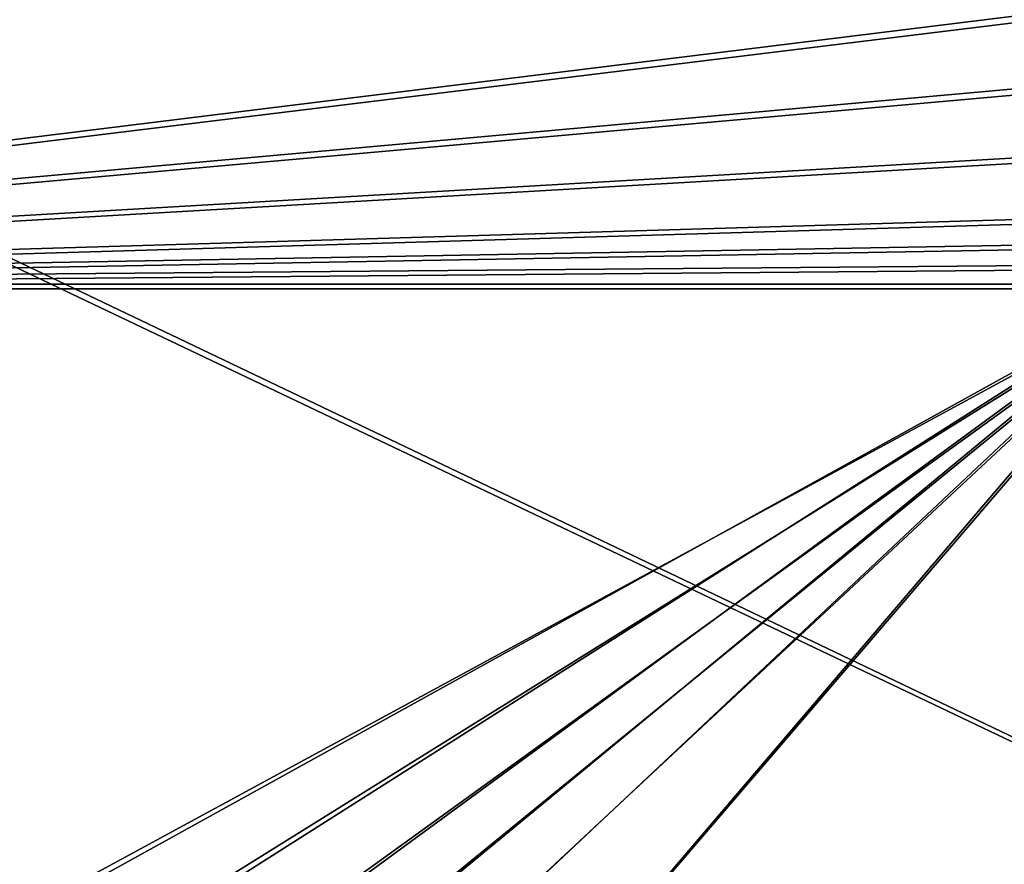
# Model space of a CAD drawing. Header units: metres. Extents: x 0 to 904, y -904 to 0.
# Tile 226 of 246: x 485 to 686, y -313 to -140. Entities that reach past the tile are written whole.
import ezdxf

# ---------------------------------------------------------------- set-up
doc = ezdxf.new("R2010")
doc.units = ezdxf.units.M

msp = doc.modelspace()

# ---------------------------------------------------------------- linework, layer by layer
at = {"layer": 'top0123413'}
for points in [[(599.026855, -599.023621, 106.499786), (74.938576, -244.304413, 117.34655), (244.305359, -74.93528, 117.346581)], [(783.459534, -78.803986, 110.644272), (821.526306, -350.769836, 106.817665), (244.305359, -74.93528, 117.346581)], [(821.526306, -350.769836, 106.817665), (608.480347, -591.158813, 106.480179), (244.305359, -74.93528, 117.346581)], [(244.305359, -74.93528, 117.346581), (608.480347, -591.158813, 106.480179), (599.026855, -599.023621, 106.499786)], [(76.680428, -244.304428, 120.325508), (592.962036, -609.72644, 109.443001), (244.305359, -76.679497, 120.325508)], [(244.305359, -76.679497, 120.325508), (592.962036, -609.72644, 109.443001), (600.576782, -600.573547, 109.461983)], [(785.042603, -80.559555, 113.603523), (244.305359, -76.679497, 120.325508), (819.806702, -350.769836, 109.839348)], [(819.806702, -350.769836, 109.839348), (244.305359, -76.679497, 120.325508), (609.729675, -592.958801, 109.443001)], [(244.305359, -76.679497, 120.325508), (600.576782, -600.573547, 109.461983), (609.729675, -592.958801, 109.443001)], [(599.026855, -599.023621, 106.499786), (78.807236, -783.456238, 110.644272), (74.938576, -244.304413, 117.34655)], [(592.962036, -609.72644, 109.443001), (76.680428, -244.304428, 120.325508), (350.77301, -819.803528, 109.839348)]]:
    msp.add_3dface(points, dxfattribs=at)
at = {"layer": 'top0123414'}
for points in [[(244, -55.041393, 2078.537354), (244, -194.317764, 2176.059814), (824.877136, -122.586029, 2125.83252)], [(244, -57.656563, 2076.706299), (823.008972, -124.282608, 2123.358154), (244, -195.263657, 2173.059814)], [(824.877136, -122.586029, 2125.83252), (244, -194.317764, 2176.059814), (811.42926, -143.356155, 2140.375977)], [(823.008972, -124.282608, 2123.358154), (809.879211, -144.78981, 2137.717529), (244, -195.263657, 2173.059814)], [(244, -194.317764, 2176.059814), (794.585938, -162.380875, 2153.697266), (811.42926, -143.356155, 2140.375977)], [(244, -195.263657, 2173.059814), (809.879211, -144.78981, 2137.717529), (793.394592, -163.593872, 2150.884277)], [(773.81134, -178.560959, 2165.026611), (794.585938, -162.380875, 2153.697266), (244, -194.317764, 2176.059814)], [(793.394592, -163.593872, 2150.884277), (773.014099, -179.613525, 2162.101318), (244, -195.263657, 2173.059814)], [(244, -194.317764, 2176.059814), (761.837158, -185.037598, 2169.561768), (773.81134, -178.560959, 2165.026611)], [(773.014099, -179.613525, 2162.101318), (761.243042, -186.037827, 2166.599609), (244, -195.263657, 2173.059814)], [(748.854065, -190.035812, 2173.061523), (761.837158, -185.037598, 2169.561768), (244, -194.317764, 2176.059814)], [(244, -195.263657, 2173.059814), (761.243042, -186.037827, 2166.599609), (748.464478, -191.002426, 2170.075928)], [(720.773071, -194.317764, 2176.059814), (748.854065, -190.035812, 2173.061523), (244, -194.317764, 2176.059814)], [(720.773071, -195.263657, 2173.059814), (244, -195.263657, 2173.059814), (748.464478, -191.002426, 2170.075928)], [(244, -194.317764, 2176.059814), (472.999695, -331.284668, 2176.059814), (720.773071, -194.317764, 2176.059814)], [(720.773071, -195.263657, 2173.059814), (472.999756, -329.74942, 2173.059814), (244, -195.263657, 2173.059814)], [(472.999695, -331.284668, 2176.059814), (500.740143, -334.026367, 2176.059814), (720.773071, -194.317764, 2176.059814)], [(500.591248, -332.431824, 2173.059814), (472.999756, -329.74942, 2173.059814), (720.773071, -195.263657, 2173.059814)], [(522.348083, -338.517914, 2173.059814), (500.591248, -332.431824, 2173.059814), (720.773071, -195.263657, 2173.059814)], [(720.773071, -194.317764, 2176.059814), (500.740143, -334.026367, 2176.059814), (521.85022, -339.970612, 2176.059814)], [(521.85022, -339.970612, 2176.059814), (536.608337, -346.362183, 2176.059814), (720.773071, -194.317764, 2176.059814)], [(537.282532, -344.982788, 2173.059814), (522.348083, -338.517914, 2173.059814), (720.773071, -195.263657, 2173.059814)], [(720.773071, -194.317764, 2176.059814), (536.608337, -346.362183, 2176.059814), (550.54718, -354.384735, 2176.059814)], [(720.773071, -195.263657, 2173.059814), (551.387329, -353.099731, 2173.059814), (537.282532, -344.982788, 2173.059814)], [(570.604431, -370.255066, 2176.059814), (720.773071, -194.317764, 2176.059814), (550.54718, -354.384735, 2176.059814)], [(571.674316, -369.153809, 2173.059814), (551.387329, -353.099731, 2173.059814), (720.773071, -195.263657, 2173.059814)], [(720.773071, -354, 2176.059814), (720.773071, -194.317764, 2176.059814), (570.604431, -370.255066, 2176.059814)], [(720.773071, -354, 2173.059814), (571.674316, -369.153809, 2173.059814), (720.773071, -195.263657, 2173.059814)]]:
    msp.add_3dface(points, dxfattribs=at)

doc.saveas('drawing.dxf')
